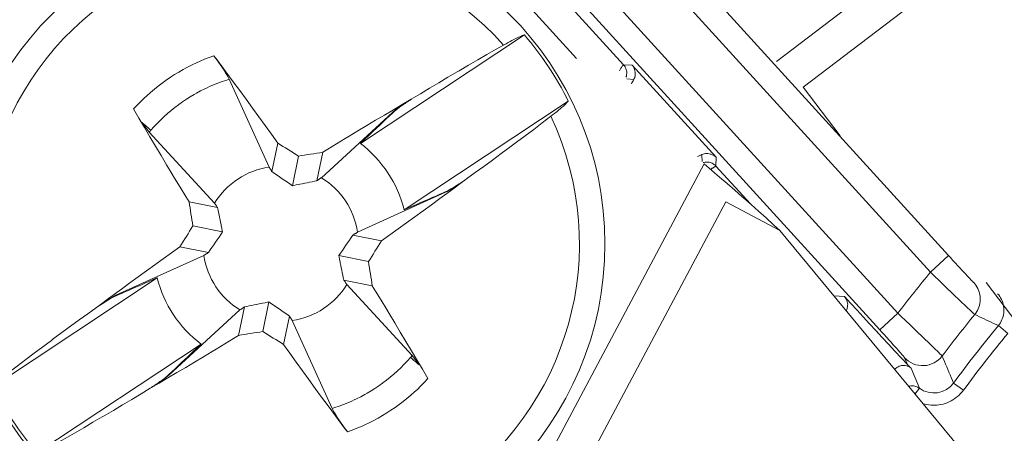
# Model space of a CAD drawing. Header units: inches. Extents: x 0 to 210, y -297 to 0.
# Tile 26 of 76: x 83.26 to 91.31, y -197.1 to -193.72. Entities that reach past the tile are written whole.
import ezdxf

# ---------------------------------------------------------------- set-up
doc = ezdxf.new("R2010")
doc.units = ezdxf.units.IN
doc.header["$MEASUREMENT"] = 0
doc.layers.add('Lag 4', color=7, linetype='Continuous')

msp = doc.modelspace()

# ---------------------------------------------------------------- linework, layer by layer
at = {"layer": 'Lag 4', "color": 7, "lineweight": 9, "true_color": 0xffffff}
for points in [[(93.4521, -191.01), (89.4482, -194.0609)], [(93.4827, -191.3638), (89.6669, -194.2714)], [(90.855, -195.6478), (87.6778, -192.1561)], [(90.7071, -195.7824), (87.5582, -192.3218)], [(87.3048, -192.6733), (90.4403, -196.1192)], [(87.1852, -192.839), (90.2924, -196.2538)], [(88.1986, -194.0867), (87.1313, -192.9138)], [(87.8142, -194.0356), (86.9819, -193.121)], [(87.3883, -193.8432), (86.0475, -194.7307)], [(87.2187, -193.9264), (87.2228, -193.9242), (87.2393, -193.915), (87.2559, -193.9059), (87.2726, -193.8969), (87.2857, -193.89), (87.3025, -193.8814), (87.3194, -193.8729), (87.3239, -193.8707), (87.341, -193.8626), (87.3583, -193.8549), (87.3733, -193.8486), (87.3883, -193.8432)], [(87.2187, -193.9264), (87.1586, -193.9604), (87.0824, -194.0038), (87.0065, -194.0475), (86.9306, -194.0914), (86.855, -194.1356), (86.839, -194.145), (86.7636, -194.1895), (86.6882, -194.2342), (86.613, -194.2792), (86.5379, -194.3243), (86.463, -194.3697)], [(84.1939, -194.4487), (84.2217, -194.4189), (84.2503, -194.3897), (84.2797, -194.3612), (84.3023, -194.3402), (84.333, -194.313), (84.3643, -194.2866), (84.3962, -194.2611), (84.4288, -194.2364), (84.4619, -194.2126), (84.4955, -194.1898), (84.5297, -194.1678), (84.5645, -194.1466), (84.5999, -194.1263), (84.6359, -194.1069), (84.6725, -194.0884), (84.7094, -194.0708), (84.7373, -194.0583), (84.775, -194.0424), (84.8131, -194.0274), (84.8514, -194.0135)], [(84.8514, -194.0134), (84.8738, -194.0433), (84.9266, -194.1143), (84.9792, -194.1854), (85.0095, -194.2264), (85.0619, -194.2977), (85.1141, -194.3691), (85.1661, -194.4407), (85.2179, -194.5123), (85.2696, -194.5841), (85.3211, -194.656), (85.3724, -194.728)], [(84.9752, -194.2053), (84.969, -194.1927), (84.9672, -194.1893), (84.967, -194.189), (84.9558, -194.1691), (84.9496, -194.1586), (84.9377, -194.1391), (84.9254, -194.1198), (84.9145, -194.1033), (84.9018, -194.0843), (84.8889, -194.0654), (84.8783, -194.0504), (84.865, -194.0318), (84.8514, -194.0134)], [(88.1986, -194.0867), (88.1979, -194.0872), (88.1977, -194.0875), (88.1957, -194.0899), (88.1927, -194.0938), (88.1923, -194.0944), (88.1887, -194.0992), (88.1882, -194.0998), (88.1847, -194.1046), (88.1812, -194.1095), (88.1777, -194.1143), (88.1771, -194.1153), (88.1736, -194.1202), (88.1702, -194.1251), (88.1669, -194.1301), (88.1635, -194.135)], [(88.1986, -194.0867), (88.2702, -194.0896)], [(88.1986, -194.0867), (88.205, -194.0945), (88.2106, -194.103), (88.213, -194.1073), (88.2173, -194.1166), (88.2207, -194.1263), (88.223, -194.136), (88.2242, -194.1459), (88.2245, -194.1561), (88.2237, -194.1664), (88.2219, -194.1766), (88.2213, -194.1793), (88.2182, -194.1891)], [(88.9567, -194.844), (88.2702, -194.0896)], [(88.2818, -194.2087), (88.2861, -194.2001), (88.2896, -194.1909), (88.2902, -194.1886), (88.2925, -194.179), (88.2937, -194.1692), (88.294, -194.1589), (88.2932, -194.1482), (88.2932, -194.1476), (88.2913, -194.1366), (88.2883, -194.1252), (88.2856, -194.1169), (88.283, -194.1103), (88.279, -194.1021), (88.2748, -194.0953), (88.2702, -194.0896)], [(84.9752, -194.2054), (84.9553, -194.2117), (84.9187, -194.2241), (84.8835, -194.237), (84.8488, -194.2509), (84.8142, -194.2658), (84.7948, -194.2748), (84.7762, -194.2836), (84.7422, -194.3007), (84.7087, -194.3187), (84.6907, -194.3289), (84.658, -194.3483), (84.6259, -194.3686), (84.5944, -194.3897), (84.5635, -194.4118), (84.5606, -194.4138), (84.5304, -194.4368), (84.5007, -194.4606), (84.4718, -194.4851), (84.4435, -194.5105), (84.4159, -194.5367), (84.389, -194.5636), (84.3629, -194.5913), (84.3607, -194.5937), (84.3354, -194.6221)], [(84.9752, -194.2053), (85.3017, -194.9234)], [(88.2818, -194.2087), (88.2244, -194.202)], [(89.97, -194.6691), (89.6669, -194.2714)], [(85.7403, -194.8028), (85.7808, -194.778), (85.8527, -194.734), (85.9247, -194.6903), (85.9561, -194.6712), (86.0282, -194.6276), (86.1004, -194.5842), (86.1727, -194.541), (86.2452, -194.4979), (86.3177, -194.455), (86.3903, -194.4123), (86.463, -194.3697)], [(86.4062, -195.2727), (87.7471, -194.3852)], [(86.463, -194.3697), (86.463, -194.3703)], [(87.7471, -194.3852), (87.7362, -194.3969), (87.7246, -194.4083), (87.721, -194.4118), (87.707, -194.4245), (87.6928, -194.437), (87.6816, -194.4467), (87.667, -194.4588), (87.6524, -194.4708), (87.6488, -194.4737), (87.634, -194.4855), (87.6191, -194.4972), (87.6042, -194.5088)], [(84.648, -195.2075), (84.6217, -195.1647), (84.5756, -195.0892), (84.5297, -195.0136), (84.5099, -194.9809), (84.4642, -194.9052), (84.4187, -194.8294), (84.3733, -194.7535), (84.3281, -194.6775), (84.2832, -194.6013), (84.2384, -194.525), (84.1938, -194.4487)], [(85.7291, -195.0104), (86.3102, -194.4769)], [(86.0475, -194.7307), (86.0607, -194.7181), (86.0872, -194.693), (86.1137, -194.6678), (86.127, -194.6552), (86.1536, -194.63), (86.1801, -194.6049), (86.2066, -194.5797), (86.2332, -194.5545), (86.2597, -194.5294), (86.2862, -194.5042), (86.3127, -194.479)], [(86.3875, -194.419), (86.3807, -194.4237), (86.3728, -194.4291), (86.3649, -194.4347), (86.357, -194.4403), (86.3492, -194.446), (86.3414, -194.4517), (86.3388, -194.4537), (86.3311, -194.4596), (86.3235, -194.4656), (86.3175, -194.4706), (86.3102, -194.4769)], [(86.3127, -194.4791), (86.3102, -194.4769)], [(86.3127, -194.479), (86.3182, -194.4741), (86.325, -194.4682), (86.3273, -194.4663), (86.3342, -194.4607), (86.3412, -194.4551), (86.3471, -194.4505), (86.3543, -194.4451), (86.3614, -194.4398), (86.3686, -194.4345), (86.3759, -194.4292), (86.3831, -194.424)], [(86.3875, -194.419), (86.387, -194.4196), (86.3866, -194.42), (86.3862, -194.4205), (86.3857, -194.421), (86.3853, -194.4215), (86.3849, -194.4221), (86.3844, -194.4225), (86.384, -194.4231), (86.3836, -194.4235), (86.3831, -194.424)], [(84.2642, -194.5603), (84.2688, -194.5671), (84.2743, -194.575), (84.2799, -194.5829), (84.2855, -194.5908), (84.2912, -194.5986), (84.2969, -194.6064), (84.2989, -194.609), (84.3048, -194.6167), (84.3107, -194.6243), (84.3157, -194.6303), (84.3221, -194.6376)], [(84.2642, -194.5603), (84.2649, -194.5609), (84.272, -194.5671), (84.2791, -194.5732), (84.2863, -194.5794), (84.2927, -194.585), (84.2998, -194.5912), (84.3069, -194.5973), (84.3141, -194.6035), (84.3212, -194.6097), (84.3283, -194.6159), (84.3354, -194.6221)], [(86.9009, -195.0313), (86.9159, -195.0205), (86.9869, -194.9692), (87.0578, -194.9177), (87.1285, -194.866), (87.1991, -194.814), (87.2695, -194.7619), (87.325, -194.7206), (87.3951, -194.6681), (87.465, -194.6152), (87.5347, -194.5622), (87.6042, -194.5088)], [(84.3354, -194.6221), (84.3347, -194.6228), (84.3334, -194.6243), (84.3321, -194.6259), (84.3314, -194.6267), (84.33, -194.6283), (84.3287, -194.6298), (84.3274, -194.6314), (84.3261, -194.6329), (84.3248, -194.6345), (84.3234, -194.636), (84.3221, -194.6376)], [(84.8556, -195.2187), (84.3221, -194.6376)], [(85.3724, -194.728), (85.3251, -194.9608)], [(85.7403, -194.8028), (85.693, -195.0356)], [(85.5425, -194.8337), (85.4932, -195.0758)], [(88.9366, -194.8289), (88.9318, -194.8266), (88.9226, -194.8225), (88.9131, -194.8191), (88.9082, -194.8176), (88.8985, -194.8152), (88.8886, -194.8136), (88.8787, -194.8131), (88.8776, -194.8131), (88.8675, -194.8137), (88.8576, -194.8153), (88.8481, -194.8178), (88.8392, -194.8213)], [(88.8405, -194.8789), (88.8394, -194.8291)], [(88.8657, -194.8839), (88.8735, -194.8831), (88.8818, -194.883), (88.8901, -194.8836), (88.8984, -194.8849), (88.9065, -194.8868), (88.9071, -194.887), (88.915, -194.8897), (88.9226, -194.8931), (88.93, -194.8971), (88.937, -194.9016), (88.9435, -194.9067)], [(88.9567, -194.844), (88.955, -194.8422), (88.9532, -194.8404), (88.9513, -194.8387), (88.9493, -194.8371), (88.9473, -194.8356), (88.9452, -194.8341), (88.9431, -194.8327), (88.941, -194.8314), (88.9388, -194.8302), (88.9366, -194.8289)], [(88.9567, -194.844), (88.9528, -194.9156)], [(85.3017, -194.9234), (85.304, -194.9272), (85.3064, -194.9309), (85.3087, -194.9346), (85.311, -194.9384), (85.3134, -194.9421), (85.3157, -194.9458), (85.3181, -194.9496), (85.3204, -194.9533), (85.3227, -194.957), (85.3251, -194.9608)], [(88.858, -194.8982), (86.4953, -199.3431)], [(89.4752, -195.4415), (89.4247, -195.3952), (89.3637, -195.3401), (89.3024, -195.2852), (89.2408, -195.2307), (89.1791, -195.1765), (89.1687, -195.1674), (89.1068, -195.1134), (89.0447, -195.0594), (88.9825, -195.0056), (88.9203, -194.9519), (88.858, -194.8982)], [(88.9453, -194.9207), (88.9425, -194.9224), (88.9389, -194.9246), (88.9381, -194.9251), (88.9345, -194.9273), (88.9309, -194.9294), (88.9272, -194.9315), (88.9236, -194.9336), (88.9199, -194.9357), (88.9163, -194.9378), (88.9126, -194.9398), (88.9089, -194.9419)], [(88.9528, -194.9156), (88.9525, -194.9162), (88.9518, -194.9167), (88.9509, -194.9171), (88.9506, -194.9173), (88.9498, -194.9177), (88.949, -194.9182), (88.9482, -194.9187), (88.9475, -194.9192), (88.9468, -194.9197), (88.946, -194.9202), (88.9453, -194.9207)], [(89.2347, -195.2253), (88.9528, -194.9156)], [(85.4932, -195.0758), (85.504, -195.0738), (85.524, -195.0699), (85.544, -195.066), (85.5532, -195.0641), (85.5732, -195.0602), (85.5932, -195.0562), (85.6132, -195.0521), (85.6331, -195.048), (85.6531, -195.0439), (85.673, -195.0398), (85.693, -195.0356)], [(85.693, -195.0356), (85.6966, -195.0331), (85.7002, -195.0306), (85.7038, -195.0281), (85.7074, -195.0255), (85.711, -195.023), (85.7146, -195.0205), (85.7183, -195.018), (85.7219, -195.0154), (85.7255, -195.0129), (85.7291, -195.0104)], [(86.9009, -195.0313), (86.872, -195.0528), (86.8043, -195.1031), (86.7366, -195.1531), (86.6978, -195.1817), (86.6298, -195.2315), (86.5618, -195.2812), (86.4936, -195.3307), (86.4253, -195.3801), (86.3569, -195.4293), (86.2884, -195.4783), (86.2198, -195.5273)], [(86.9004, -195.031), (86.8857, -195.041), (86.8702, -195.0513), (86.8547, -195.0614), (86.8415, -195.0699), (86.8258, -195.0798), (86.81, -195.0895), (86.803, -195.0937), (86.7869, -195.103), (86.7708, -195.1121), (86.7552, -195.1204), (86.7416, -195.1268)], [(86.7425, -195.13), (86.756, -195.1234), (86.7716, -195.1148), (86.7787, -195.1107), (86.7947, -195.1011), (86.8106, -195.0913), (86.8238, -195.0829), (86.8395, -195.0727), (86.855, -195.0624), (86.8698, -195.0524), (86.8851, -195.0418), (86.9004, -195.031)], [(86.9009, -195.0313), (86.9004, -195.031)], [(86.7425, -195.13), (86.0244, -195.4565)], [(86.7416, -195.1268), (86.7247, -195.1341), (86.6912, -195.1487), (86.6577, -195.1633), (86.641, -195.1706), (86.6074, -195.1852), (86.5739, -195.1998), (86.5404, -195.2144), (86.5068, -195.229), (86.4733, -195.2435), (86.4398, -195.2581), (86.4062, -195.2727)], [(86.7425, -195.13), (86.7415, -195.1269)], [(84.648, -195.2075), (84.8808, -195.2548)], [(89.0337, -195.2068), (86.782, -199.4429)], [(89.4752, -195.4415), (89.0337, -195.2068)], [(84.8808, -195.2548), (84.8783, -195.2512), (84.8758, -195.2476), (84.8732, -195.244), (84.8707, -195.2404), (84.8682, -195.2368), (84.8657, -195.2332), (84.8631, -195.2295), (84.8606, -195.2259), (84.8581, -195.2223), (84.8556, -195.2187)], [(84.921, -195.4546), (84.9189, -195.4438), (84.9151, -195.4238), (84.9112, -195.4038), (84.9093, -195.3946), (84.9054, -195.3746), (84.9013, -195.3546), (84.8973, -195.3346), (84.8932, -195.3147), (84.8891, -195.2947), (84.885, -195.2748), (84.8808, -195.2548)], [(84.6789, -195.4053), (84.921, -195.4546)], [(91.049, -197.3476), (89.4752, -195.4415)], [(86.0244, -195.4565), (86.0206, -195.4588), (86.0169, -195.4612), (86.0132, -195.4635), (86.0094, -195.4659), (86.0057, -195.4682), (86.002, -195.4705), (85.9982, -195.4729), (85.9945, -195.4752), (85.9907, -195.4776), (85.987, -195.4799)], [(86.2198, -195.5273), (85.987, -195.4799)], [(83.8921, -196.0713), (83.921, -196.0498), (83.9887, -195.9995), (84.0564, -195.9495), (84.0952, -195.9209), (84.1632, -195.8711), (84.2312, -195.8214), (84.2994, -195.7719), (84.3677, -195.7226), (84.4361, -195.6733), (84.5046, -195.6243), (84.5731, -195.5754)], [(84.5731, -195.5754), (84.806, -195.6227)], [(84.0505, -195.9726), (84.7686, -195.6461)], [(84.7686, -195.6461), (84.7723, -195.6438), (84.7761, -195.6414), (84.7798, -195.6391), (84.7836, -195.6367), (84.7873, -195.6344), (84.791, -195.6321), (84.7948, -195.6297), (84.7985, -195.6274), (84.8022, -195.6251), (84.806, -195.6227)], [(86.1141, -195.6973), (85.872, -195.648)], [(85.872, -195.648), (85.874, -195.6588), (85.8779, -195.6788), (85.8818, -195.6988), (85.8837, -195.708), (85.8876, -195.728), (85.8916, -195.748), (85.8957, -195.768), (85.8998, -195.7879), (85.9039, -195.8079), (85.908, -195.8278), (85.9122, -195.8478)], [(90.855, -195.6478), (90.7071, -195.7824)], [(90.855, -195.6478), (90.87, -195.6643), (90.8904, -195.6866), (90.9108, -195.7089), (90.9313, -195.7312), (90.9457, -195.7468), (90.9663, -195.7691), (90.9766, -195.7802), (90.9972, -195.8023), (91.0022, -195.8077), (91.023, -195.8297), (91.0427, -195.8504), (91.0501, -195.858), (91.0558, -195.8636), (91.0596, -195.8672), (91.06, -195.8676), (91.0615, -195.8688)], [(84.3868, -195.8299), (83.0459, -196.7174)], [(84.0514, -195.9758), (84.0682, -195.9685), (84.1018, -195.9539), (84.1353, -195.9393), (84.152, -195.932), (84.1855, -195.9174), (84.2191, -195.9028), (84.2526, -195.8882), (84.2861, -195.8736), (84.3197, -195.8591), (84.3532, -195.8445), (84.3868, -195.8299)], [(86.145, -195.8951), (85.9122, -195.8478)], [(85.9122, -195.8478), (85.9147, -195.8514), (85.9172, -195.855), (85.9197, -195.8586), (85.9223, -195.8622), (85.9248, -195.8658), (85.9273, -195.8695), (85.9298, -195.8731), (85.9324, -195.8767), (85.9349, -195.8803), (85.9374, -195.8839)], [(91.0685, -196.1297), (91.0661, -196.1278), (91.0654, -196.1272), (91.059, -196.1214), (91.0495, -196.1125), (91.0368, -196.1005), (91.0024, -196.0679), (90.9934, -196.0593), (90.9571, -196.0247), (90.9389, -196.0074), (90.9027, -195.9727), (90.8773, -195.9484), (90.8413, -195.9136), (90.8145, -195.8876), (90.7787, -195.8526), (90.7429, -195.8175), (90.7071, -195.7824)], [(85.9374, -195.8839), (86.4709, -196.465)], [(86.145, -195.8951), (86.1713, -195.938), (86.2174, -196.0134), (86.2633, -196.089), (86.2831, -196.1217), (86.3288, -196.1974), (86.3743, -196.2732), (86.4197, -196.3491), (86.4648, -196.4252), (86.5098, -196.5013), (86.5546, -196.5776), (86.5991, -196.654)], [(91.0685, -196.1297), (91.0771, -196.1183), (91.085, -196.1061), (91.0911, -196.0953), (91.0973, -196.0821), (91.1025, -196.0686), (91.1068, -196.0548), (91.1074, -196.0524), (91.1105, -196.0383), (91.1125, -196.0241), (91.1135, -196.0099), (91.1134, -195.9958), (91.1123, -195.9818), (91.1101, -195.9677), (91.1069, -195.9535), (91.1026, -195.9394), (91.0974, -195.9255), (91.0973, -195.9254), (91.0928, -195.9154), (91.0859, -195.9024), (91.0784, -195.8903), (91.0701, -195.8789), (91.0613, -195.8684)], [(91.4637, -196.2667), (91.1607, -195.869)], [(84.0505, -195.9726), (84.0369, -195.9793), (84.0214, -195.9878), (84.0143, -195.992), (83.9983, -196.0015), (83.9824, -196.0113), (83.9691, -196.0197), (83.9535, -196.0299), (83.938, -196.0402), (83.9232, -196.0502), (83.9078, -196.0609), (83.8926, -196.0716)], [(83.8926, -196.0716), (83.9073, -196.0616), (83.9228, -196.0513), (83.9383, -196.0412), (83.9515, -196.0327), (83.9672, -196.0228), (83.983, -196.0132), (83.99, -196.009), (84.006, -195.9996), (84.0222, -195.9905), (84.0377, -195.9822), (84.0514, -195.9758)], [(84.0505, -195.9726), (84.0515, -195.9757)], [(89.9173, -195.9755), (89.9046, -195.9616)], [(89.9173, -195.9755), (89.9173, -195.9755), (89.9172, -195.9755), (89.9172, -195.9756), (89.9172, -195.9756), (89.9171, -195.9756), (89.9171, -195.9756), (89.9171, -195.9756), (89.917, -195.9757), (89.917, -195.9757), (89.917, -195.9757), (89.9169, -195.9757)], [(89.9173, -195.9755), (90.0036, -195.9825)], [(89.9173, -195.9755), (89.9185, -195.9769), (89.9197, -195.9783), (89.9209, -195.9797), (89.922, -195.9811), (89.9231, -195.9826), (89.9242, -195.9841), (89.9252, -195.9856), (89.9262, -195.9871), (89.9272, -195.9886), (89.9282, -195.9902)], [(90.0179, -196.0987), (90.0223, -196.0897), (90.0258, -196.0801), (90.0269, -196.0762), (90.029, -196.0661), (90.0301, -196.0558), (90.0302, -196.0457), (90.0292, -196.0358), (90.0273, -196.0261), (90.0243, -196.0165), (90.0202, -196.0071), (90.0152, -195.998), (90.01, -195.9904), (90.0035, -195.9826)], [(90.5182, -196.5392), (90.4667, -196.4835), (90.4153, -196.4279), (90.3638, -196.3722), (90.3124, -196.3165), (90.2609, -196.2609), (90.2094, -196.2052), (90.158, -196.1495), (90.1065, -196.0939), (90.055, -196.0382), (90.0036, -195.9825)], [(91.2616, -196.2204), (91.27, -196.2092), (91.2778, -196.1973), (91.2849, -196.1846), (91.291, -196.1714), (91.2957, -196.1591), (91.3001, -196.1451), (91.3034, -196.1309), (91.3057, -196.1167), (91.3069, -196.1025), (91.3071, -196.0885), (91.3062, -196.0745), (91.3043, -196.0604), (91.3014, -196.0463), (91.2974, -196.0323), (91.2924, -196.0185), (91.2871, -196.0066), (91.2803, -195.9936), (91.2727, -195.9813), (91.2643, -195.9697), (91.2553, -195.959)], [(83.1888, -196.5938), (83.2436, -196.5517), (83.3133, -196.4985), (83.3831, -196.4457), (83.4532, -196.3931), (83.5234, -196.3407), (83.5383, -196.3297), (83.6087, -196.2776), (83.6794, -196.2257), (83.7501, -196.1741), (83.8211, -196.1226), (83.8921, -196.0713)], [(83.8926, -196.0716), (83.8921, -196.0713)], [(85.0639, -196.0922), (84.4828, -196.6257)], [(85.0527, -196.2998), (85.1, -196.067)], [(85.1, -196.067), (85.0964, -196.0695), (85.0928, -196.072), (85.0892, -196.0746), (85.0856, -196.0771), (85.082, -196.0796), (85.0783, -196.0821), (85.0747, -196.0847), (85.0711, -196.0872), (85.0675, -196.0897), (85.0639, -196.0922)], [(85.2997, -196.0268), (85.289, -196.0289), (85.269, -196.0327), (85.249, -196.0366), (85.2398, -196.0385), (85.2198, -196.0424), (85.1998, -196.0464), (85.1798, -196.0505), (85.1599, -196.0546), (85.1399, -196.0587), (85.12, -196.0628), (85.1, -196.067)], [(85.2505, -196.2689), (85.2997, -196.0268)], [(85.4205, -196.3746), (85.4679, -196.1418)], [(85.4913, -196.1792), (85.489, -196.1755), (85.4866, -196.1717), (85.4843, -196.168), (85.4819, -196.1642), (85.4796, -196.1605), (85.4773, -196.1568), (85.4749, -196.153), (85.4726, -196.1493), (85.4702, -196.1456), (85.4679, -196.1418)], [(90.4403, -196.1192), (90.2924, -196.2538)], [(90.4403, -196.1192), (90.4671, -196.1447), (90.5035, -196.1794), (90.5399, -196.2142), (90.5763, -196.249), (90.6017, -196.2733), (90.638, -196.3081), (90.6562, -196.3256), (90.6925, -196.3604), (90.7015, -196.3691), (90.7377, -196.4041), (90.7719, -196.4374), (90.7844, -196.4498), (90.7937, -196.4591), (90.7998, -196.4654), (90.8003, -196.4659), (90.8025, -196.4685)], [(91.2617, -196.2205), (91.2424, -196.2114), (91.2231, -196.2023), (91.2037, -196.1932), (91.1844, -196.1841), (91.165, -196.175), (91.1457, -196.1659), (91.1263, -196.1569), (91.107, -196.1478), (91.0876, -196.1387), (91.0683, -196.1295)], [(85.8178, -196.8973), (85.4913, -196.1792)], [(90.2924, -196.2538), (90.3071, -196.2699), (90.3276, -196.2926), (90.3481, -196.3153), (90.3686, -196.338), (90.3828, -196.3538), (90.4032, -196.3765), (90.4134, -196.3879), (90.4337, -196.4108), (90.4387, -196.4165), (90.459, -196.4395), (90.4781, -196.4616), (90.4851, -196.4698), (90.4903, -196.4761), (90.4937, -196.4804), (90.4939, -196.4807), (90.4951, -196.4825)], [(91.2616, -196.2204), (91.3387, -196.2839)], [(85.0527, -196.2998), (85.0122, -196.3246), (84.9403, -196.3686), (84.8683, -196.4123), (84.8369, -196.4314), (84.7647, -196.475), (84.6925, -196.5184), (84.6202, -196.5616), (84.5478, -196.6047), (84.4753, -196.6476), (84.4027, -196.6903), (84.33, -196.7329)], [(83.4046, -197.2594), (84.7455, -196.3719)], [(84.7455, -196.3719), (84.7323, -196.3845), (84.7058, -196.4096), (84.6792, -196.4348), (84.6659, -196.4474), (84.6394, -196.4726), (84.6129, -196.4978), (84.5864, -196.5229), (84.5598, -196.5481), (84.5333, -196.5732), (84.5068, -196.5984), (84.4802, -196.6236)], [(85.9416, -197.0892), (85.9192, -197.0593), (85.8664, -196.9883), (85.8138, -196.9173), (85.7835, -196.8762), (85.7311, -196.8049), (85.6789, -196.7335), (85.6269, -196.6619), (85.5751, -196.5903), (85.5234, -196.5185), (85.4719, -196.4466), (85.4205, -196.3746)], [(85.8178, -196.8972), (85.8377, -196.8909), (85.8743, -196.8785), (85.9094, -196.8656), (85.9442, -196.8517), (85.9788, -196.8368), (85.9982, -196.8278), (86.0167, -196.819), (86.0508, -196.8019), (86.0842, -196.7839), (86.1023, -196.7737), (86.135, -196.7543), (86.1671, -196.734), (86.1986, -196.7129), (86.2295, -196.6909), (86.2323, -196.6888), (86.2626, -196.6658), (86.2923, -196.642), (86.3212, -196.6175), (86.3495, -196.5921), (86.3771, -196.5659), (86.404, -196.539), (86.4301, -196.5113), (86.4323, -196.5089), (86.4576, -196.4805)], [(86.4576, -196.4805), (86.4582, -196.4798), (86.4596, -196.4783), (86.4609, -196.4767), (86.4616, -196.4759), (86.4629, -196.4743), (86.4643, -196.4728), (86.4656, -196.4712), (86.4669, -196.4697), (86.4682, -196.4681), (86.4695, -196.4666), (86.4709, -196.465)], [(86.5287, -196.5423), (86.5281, -196.5417), (86.521, -196.5355), (86.5138, -196.5294), (86.5067, -196.5232), (86.5003, -196.5176), (86.4932, -196.5114), (86.486, -196.5053), (86.4789, -196.4991), (86.4718, -196.4929), (86.4647, -196.4867), (86.4576, -196.4805)], [(86.5287, -196.5423), (86.5241, -196.5355), (86.5186, -196.5276), (86.5131, -196.5197), (86.5075, -196.5118), (86.5018, -196.504), (86.4961, -196.4962), (86.4941, -196.4936), (86.4882, -196.4859), (86.4822, -196.4784), (86.4772, -196.4723), (86.4709, -196.465)], [(90.5182, -196.5392), (90.4951, -196.4825)], [(90.8019, -196.4681), (90.8113, -196.4903), (90.8207, -196.5125), (90.83, -196.5347), (90.8394, -196.557), (90.8487, -196.5792), (90.858, -196.6015), (90.8674, -196.6237), (90.8768, -196.6459), (90.8861, -196.6681), (90.8956, -196.6904)], [(90.5465, -196.564), (90.5383, -196.5588), (90.5294, -196.5542), (90.5199, -196.5506), (90.5107, -196.5481), (90.5007, -196.5463), (90.4906, -196.5456), (90.4808, -196.546), (90.471, -196.5473), (90.4612, -196.5497), (90.4514, -196.5532), (90.4419, -196.5577), (90.4329, -196.5631), (90.4296, -196.5653), (90.4215, -196.5718), (90.4143, -196.5789)], [(90.616, -196.7326), (90.5465, -196.564)], [(84.4055, -196.6836), (84.4123, -196.679), (84.4202, -196.6735), (84.4281, -196.6679), (84.436, -196.6623), (84.4438, -196.6566), (84.4516, -196.6509), (84.4542, -196.6489), (84.4619, -196.643), (84.4694, -196.6371), (84.4755, -196.632), (84.4828, -196.6257)], [(84.4802, -196.6236), (84.4748, -196.6285), (84.468, -196.6344), (84.4657, -196.6363), (84.4588, -196.642), (84.4517, -196.6475), (84.4458, -196.6521), (84.4387, -196.6575), (84.4316, -196.6628), (84.4244, -196.6681), (84.4171, -196.6734), (84.4098, -196.6786)], [(84.4802, -196.6235), (84.4828, -196.6257)], [(86.599, -196.6539), (86.5713, -196.6837), (86.5427, -196.7129), (86.5133, -196.7414), (86.4907, -196.7624), (86.46, -196.7896), (86.4287, -196.816), (86.3968, -196.8415), (86.3642, -196.8662), (86.3311, -196.89), (86.2975, -196.9128), (86.2633, -196.9348), (86.2285, -196.956), (86.193, -196.9763), (86.157, -196.9957), (86.1205, -197.0143), (86.0835, -197.0318), (86.0557, -197.0443), (86.018, -197.0602), (85.9799, -197.0752), (85.9415, -197.0891)], [(83.5742, -197.1762), (83.6344, -197.1422), (83.7106, -197.0988), (83.7865, -197.0552), (83.8623, -197.0112), (83.938, -196.967), (83.9539, -196.9577), (84.0294, -196.9131), (84.1048, -196.8684), (84.18, -196.8235), (84.255, -196.7783), (84.33, -196.7329)], [(84.3299, -196.7323), (84.33, -196.7329)], [(84.4055, -196.6836), (84.4059, -196.6831), (84.4064, -196.6826), (84.4068, -196.6821), (84.4072, -196.6816), (84.4077, -196.6811), (84.4081, -196.6806), (84.4085, -196.6801), (84.409, -196.6796), (84.4094, -196.6791), (84.4098, -196.6786)], [(90.5368, -196.7151), (90.5368, -196.7151), (90.545, -196.7138), (90.5533, -196.7132), (90.5617, -196.7132), (90.57, -196.714), (90.5783, -196.7155), (90.5863, -196.7176), (90.5942, -196.7204), (90.6018, -196.7239), (90.6091, -196.728), (90.616, -196.7326)], [(90.5803, -196.78), (90.6161, -196.7323)], [(90.9754, -196.7494), (90.895, -196.69)], [(90.643, -196.8567), (90.6596, -196.8615), (90.6766, -196.8653), (90.6941, -196.8681), (90.7118, -196.87), (90.7218, -196.8705), (90.7397, -196.8707), (90.7576, -196.8699), (90.7753, -196.868), (90.7927, -196.8651), (90.8098, -196.8613), (90.8264, -196.8565), (90.8427, -196.8506), (90.8588, -196.8438), (90.8747, -196.8359), (90.8901, -196.8271), (90.9051, -196.8173), (90.9195, -196.8067), (90.9272, -196.8004), (90.9405, -196.7886), (90.9531, -196.7761), (90.9647, -196.763), (90.9754, -196.7494)], [(85.8178, -196.8973), (85.824, -196.9099), (85.8258, -196.9133), (85.8259, -196.9136), (85.8371, -196.9335), (85.8433, -196.944), (85.8553, -196.9635), (85.8676, -196.9828), (85.8784, -196.9993), (85.8912, -197.0183), (85.9041, -197.0372), (85.9147, -197.0522), (85.928, -197.0708), (85.9416, -197.0892)]]:
    msp.add_lwpolyline(points, dxfattribs=at)
for points in [[(122.0343, -203.4452), (122.0343, -191.2949), (112.1846, -181.4452), (100.0343, -181.4452), (87.8841, -181.4452), (78.0343, -191.2949), (78.0343, -203.4452), (78.0343, -215.5955), (87.8841, -225.4452), (100.0343, -225.4452), (112.1846, -225.4452), (122.0343, -215.5955), (122.0343, -203.4452)], [(121.9357, -203.4452), (121.9357, -191.3494), (112.1301, -181.5438), (100.0343, -181.5438), (87.9385, -181.5438), (78.1329, -191.3494), (78.1329, -203.4452), (78.1329, -215.541), (87.9385, -225.3466), (100.0343, -225.3466), (112.1301, -225.3466), (121.9357, -215.541), (121.9357, -203.4452)], [(88.0465, -195.5513), (88.0465, -194.0877), (86.86, -192.9013), (85.3965, -192.9013), (83.9329, -192.9013), (82.7465, -194.0877), (82.7465, -195.5513), (82.7465, -197.0149), (83.9329, -198.2013), (85.3965, -198.2013), (86.86, -198.2013), (88.0465, -197.0149), (88.0465, -195.5513)]]:
    msp.add_open_spline(points, degree=3, knots=[0, 0, 0, 0, 1, 1, 1, 2, 2, 2, 3, 3, 3, 4, 4, 4, 4], dxfattribs=at)
for points in [[(87.2187, -193.9264), (86.4111, -193.0207), (85.0609, -192.8456), (84.049, -193.5154)], [(84.049, -193.5154), (83.037, -194.1852), (82.6706, -195.4965), (83.1888, -196.5938)], [(87.7471, -194.3852), (87.6504, -194.1904), (87.5299, -194.0083), (87.3883, -193.8432)], [(88.2818, -194.2087), (88.2748, -194.2202), (88.2684, -194.232), (88.2625, -194.2441)], [(86.463, -194.3703), (86.436, -194.3875), (86.4093, -194.4055), (86.3831, -194.424)], [(86.463, -194.3703), (86.4375, -194.386), (86.4123, -194.4022), (86.3875, -194.419)], [(87.6042, -194.5088), (88.1224, -195.6061), (87.756, -196.9174), (86.744, -197.5872)], [(85.5425, -194.8337), (85.4859, -194.7983), (85.4292, -194.763), (85.3724, -194.728)], [(85.7403, -194.8028), (85.6744, -194.8129), (85.6084, -194.8232), (85.5425, -194.8337)], [(86.4062, -195.2727), (86.3512, -195.0568), (86.2248, -194.8657), (86.0475, -194.7307)], [(88.802, -194.8372), (88.8147, -194.8324), (88.8271, -194.8272), (88.8392, -194.8213)], [(88.8657, -194.8839), (88.86, -194.8846), (88.8544, -194.8858), (88.8489, -194.8875)], [(85.3017, -194.9234), (85.1168, -194.9513), (84.9535, -195.0594), (84.8556, -195.2187)], [(85.3251, -194.9608), (85.3808, -194.9996), (85.4369, -195.0379), (85.4932, -195.0758)], [(88.9528, -194.9156), (88.9499, -194.9124), (88.9468, -194.9094), (88.9435, -194.9067)], [(86.0244, -195.4565), (85.9965, -195.2716), (85.8884, -195.1083), (85.7291, -195.0104)], [(84.648, -195.2075), (84.6581, -195.2734), (84.6684, -195.3394), (84.6789, -195.4053)], [(84.6789, -195.4053), (84.6434, -195.4619), (84.6082, -195.5186), (84.5731, -195.5754)], [(84.806, -195.6227), (84.8448, -195.567), (84.8831, -195.5109), (84.921, -195.4546)], [(85.987, -195.4799), (85.9482, -195.5356), (85.9099, -195.5917), (85.872, -195.648)], [(86.1141, -195.6973), (86.1495, -195.6407), (86.1848, -195.584), (86.2198, -195.5273)], [(84.7686, -195.6461), (84.7965, -195.831), (84.9046, -195.9943), (85.0639, -196.0922)], [(86.145, -195.8951), (86.1349, -195.8292), (86.1246, -195.7632), (86.1141, -195.6973)], [(84.3867, -195.8299), (84.4418, -196.0459), (84.5682, -196.2369), (84.7455, -196.3719)], [(90.7071, -195.7824), (90.6162, -195.893), (90.5272, -196.0053), (90.4403, -196.1192)], [(85.4913, -196.1792), (85.6762, -196.1513), (85.8395, -196.0432), (85.9374, -195.8839)], [(85.4679, -196.1418), (85.4122, -196.103), (85.3561, -196.0647), (85.2997, -196.0268)], [(91.0685, -196.1297), (90.9777, -196.241), (90.889, -196.3539), (90.8025, -196.4685)], [(91.2616, -196.2204), (91.1353, -196.3737), (91.0131, -196.5302), (90.895, -196.69)], [(85.0527, -196.2998), (85.1186, -196.2897), (85.1846, -196.2794), (85.2505, -196.2689)], [(85.2505, -196.2689), (85.3071, -196.3043), (85.3637, -196.3396), (85.4205, -196.3746)], [(91.3387, -196.2839), (91.2136, -196.4358), (91.0924, -196.5911), (90.9754, -196.7494)], [(90.4949, -196.4824), (90.5349, -196.5264), (90.5925, -196.5503), (90.6519, -196.5476)], [(90.6519, -196.5476), (90.7114, -196.5449), (90.7665, -196.5159), (90.8024, -196.4685)], [(90.518, -196.5394), (90.5266, -196.5487), (90.536, -196.5571), (90.5463, -196.5645)], [(83.0459, -196.7174), (83.1425, -196.9123), (83.263, -197.0943), (83.4046, -197.2594)], [(84.3299, -196.7323), (84.357, -196.7151), (84.3837, -196.6971), (84.4098, -196.6786)], [(84.3299, -196.7323), (84.3555, -196.7167), (84.3807, -196.7004), (84.4055, -196.6836)], [(90.5368, -196.7151), (90.534, -196.7157), (90.5312, -196.7164), (90.5285, -196.7172)], [(90.6164, -196.7319), (90.705, -196.7973), (90.8299, -196.7788), (90.8956, -196.6904)]]:
    msp.add_open_spline(points, degree=3, dxfattribs=at)

doc.saveas('drawing.dxf')
